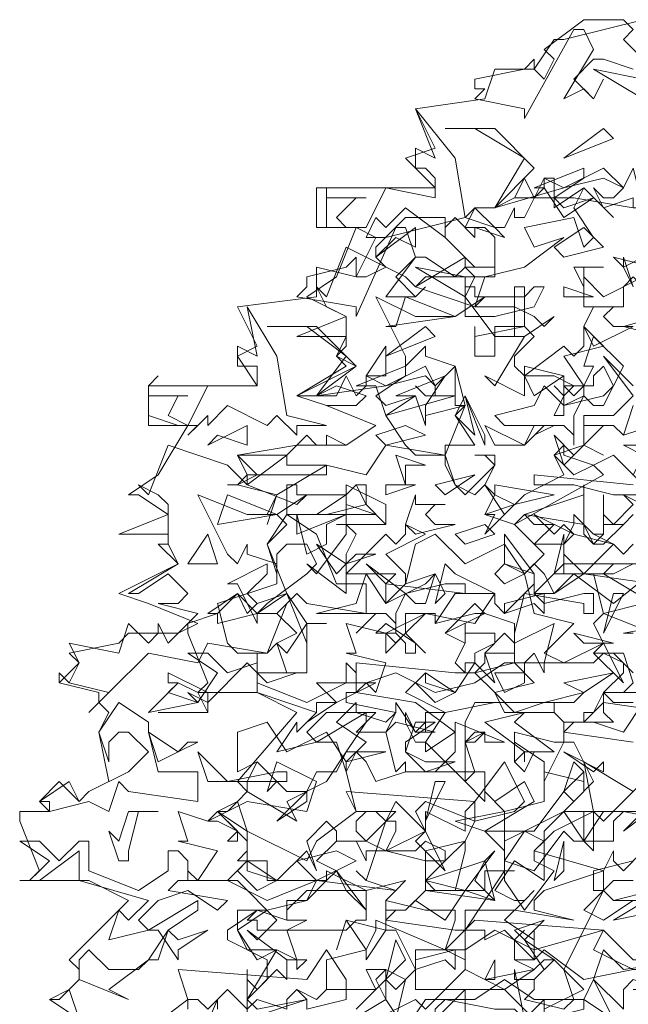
# Model space of a CAD drawing. Header units: millimetres. Extents: x 4234 to 4704, y 1542 to 2004.
# Tile 92 of 256: x 4275 to 4281, y 1816 to 1826. Entities that reach past the tile are written whole.
import ezdxf

# ---------------------------------------------------------------- set-up
doc = ezdxf.new("R2010")
doc.units = ezdxf.units.MM
doc.layers.add('BOD', color=40, linetype='Continuous')

# ---------------------------------------------------------------- blocks, each defined once
blk = doc.blocks.new('A$Cf9015526')
at = {"color": 116, "lineweight": 0, "true_color": 0x136734}
for points in [[(1.3768, 3.4421), (1.3102, 3.4643), (1.288, 3.4643), (1.2436, 3.4199), (1.288, 3.3755), (1.3102, 3.4199), (1.288, 3.3755), (1.2658, 3.3977), (1.2214, 3.3755), (1.288, 3.4865), (1.2658, 3.5309), (1.2436, 3.5309), (1.1326, 3.3311), (1.1326, 3.3533), (1.0215, 3.3755), (1.0437, 3.3977), (1.0215, 3.3977), (1.0215, 3.4199), (1.1326, 3.4421), (1.1548, 3.4643), (1.1548, 3.4421), (1.177, 3.4199), (1.1992, 3.4643), (1.177, 3.4865), (1.2658, 3.5532), (1.3546, 3.5532), (1.3768, 3.5309), (1.3546, 3.5087), (1.4213, 3.4421)], [(0.5108, 1.3102), (0.5108, 1.3991), (0.533, 1.3768), (0.5552, 1.3991), (0.5552, 1.4435), (0.4664, 1.4879), (0.4664, 1.5101), (0.533, 1.5545), (0.5552, 1.5545), (0.644, 1.5767), (0.6662, 1.6211), (0.5552, 1.6211), (0.5552, 1.6655), (0.4886, 1.6655), (0.5108, 1.6877), (0.5108, 1.71), (0.4441, 1.7766), (0.4886, 1.7988), (0.5108, 1.821), (0.4886, 1.8432), (0.6218, 1.9986), (0.533, 2.0431), (0.3997, 2.0431), (0.4219, 2.0653), (0.3775, 2.1763), (0.3775, 2.1985), (0.4441, 2.2207), (0.4219, 2.2207), (0.4886, 2.2651), (0.5108, 2.2207), (0.533, 2.2429), (0.5996, 2.2651), (0.5552, 2.3762), (0.5996, 2.4206), (0.5774, 2.4428), (0.5552, 2.4428), (0.5774, 2.4872), (0.4886, 2.5094), (0.4664, 2.5094), (0.4886, 2.5094), (0.5108, 2.5316), (0.4886, 2.576), (0.6218, 2.5982), (0.7328, 2.5982), (0.7995, 2.6427), (0.6884, 2.6871), (0.6218, 2.7093), (0.7328, 2.7759), (0.7106, 2.7981), (0.7328, 2.8203), (0.7328, 2.8425), (0.6218, 2.8425), (0.7328, 2.8869), (0.644, 2.9314), (0.7106, 2.9758), (0.755, 3.0868), (0.6662, 3.0868), (0.6662, 3.1756), (0.9327, 3.1756), (0.8661, 3.2423), (0.9327, 3.2645), (0.8883, 3.3533), (1.0437, 3.3755), (1.0659, 3.4421), (1.1548, 3.4421), (1.1992, 3.5087), (1.2214, 3.5087), (1.3991, 3.5532)], [(0.9993, 1.288), (0.9993, 1.3546), (0.9993, 1.3768), (0.8883, 1.2658)], [(0.8439, 1.3102), (0.8661, 1.3991), (0.8217, 1.4213), (0.7773, 1.4213), (0.7995, 1.3768), (0.6884, 1.3768), (0.6662, 1.3546), (0.6218, 1.3768), (0.6662, 1.3546), (0.6884, 1.3768), (0.6884, 1.4435), (0.7773, 1.4657), (0.7995, 1.5101), (0.7995, 1.5323), (0.9549, 1.4657), (0.9771, 1.5323), (0.9771, 1.5545), (0.9549, 1.5545), (0.9327, 1.5545), (0.9105, 1.5545), (0.8217, 1.5767), (0.8439, 1.5989), (0.7773, 1.6211), (0.755, 1.6433), (0.7773, 1.6211), (0.8217, 1.7544), (0.8439, 1.7544), (0.8439, 1.7322), (0.8217, 1.6877), (0.9105, 1.6655), (0.9105, 1.6877), (0.9993, 1.71), (0.9549, 1.6655), (0.9327, 1.6655), (0.9105, 1.6655), (0.9105, 1.5989), (1.0437, 1.5989), (1.0437, 1.6433), (1.0659, 1.6433), (1.1104, 1.6433), (1.0882, 1.6433), (1.0882, 1.6211), (1.1326, 1.5545), (1.1992, 1.6433), (1.1548, 1.6655), (1.1548, 1.6877), (1.177, 1.71), (1.1326, 1.7322), (1.0882, 1.6655), (1.0882, 1.6877), (1.0437, 1.7322), (1.1548, 1.7322), (1.2214, 1.821), (1.2436, 1.7988), (1.288, 1.8432), (1.2436, 1.932), (1.2214, 1.932), (1.177, 1.8432), (1.177, 1.8876), (1.1104, 1.932), (1.1104, 1.8876), (1.1104, 1.9542), (1.1992, 1.932), (1.2214, 1.932), (1.2214, 1.9764), (1.1992, 1.9986), (1.2214, 1.9764), (1.2658, 1.9764), (1.2436, 1.9764), (1.2214, 1.9542), (1.3768, 1.932)], [(1.3991, 1.8432), (1.3102, 1.7544), (1.288, 1.7766), (1.1992, 1.7322), (1.1548, 1.6877), (1.3102, 1.6433), (1.3324, 1.6877), (1.3324, 1.6655), (1.3546, 1.6433), (1.3991, 1.6877)], [(1.3768, 1.6211), (1.3324, 1.6211), (1.3102, 1.5989), (1.3324, 1.5767), (1.3768, 1.5767), (1.3102, 1.5323), (1.2658, 1.5545), (1.3102, 1.5989), (1.3102, 1.6433), (1.177, 1.5989), (1.1548, 1.5767), (1.1548, 1.5545), (1.2436, 1.5323), (1.1104, 1.5545), (0.9993, 1.5545), (0.9993, 1.4435), (0.9549, 1.4657), (0.8883, 1.4657), (0.8883, 1.3768), (1.0882, 1.3768), (1.1548, 1.3102)], [(1.177, 1.3324), (1.177, 1.3546), (1.177, 1.3324), (1.2658, 1.3768), (1.1992, 1.4435), (1.177, 1.4435), (1.1548, 1.4213), (1.1104, 1.4435), (1.1104, 1.4879), (1.1326, 1.5101), (1.1104, 1.4879), (1.1104, 1.4435), (1.1326, 1.4435), (1.1548, 1.4435), (1.177, 1.4657), (1.2658, 1.3991), (1.3768, 1.4213)], [(1.3768, 2.9536), (1.3546, 2.998), (1.3546, 3.0202), (1.3768, 2.9536)], [(0.1332, 1.3102), (0.0666, 1.3546), (0.111, 1.3768), (0.1332, 1.3991), (0.1332, 1.4213), (0.111, 1.4435), (0.2443, 1.5767), (0.1554, 1.6211), (0, 1.6211), (0.0222, 1.6211), (0.0444, 1.6433), (0, 1.7544), (0, 1.7766), (0.0666, 1.7766), (0.0444, 1.7988), (0.0888, 1.8432), (0.1332, 1.7988), (0.1554, 1.821), (0.1999, 1.8432), (0.1777, 1.9542), (0.1999, 1.9986), (0.1777, 2.0209), (0.1777, 2.0431), (0.0888, 2.0653), (0.0888, 2.0875), (0.0888, 2.0653), (0.1332, 2.1097), (0.111, 2.1319), (0.2221, 2.1541), (0.2443, 2.1763), (0.3553, 2.1763), (0.3997, 2.1985), (0.2887, 2.2429), (0.2221, 2.2651), (0.3553, 2.3318), (0.3109, 2.3762), (0.3331, 2.3762), (0.3331, 2.3984), (0.2221, 2.3984), (0.3331, 2.4428), (0.2665, 2.4872), (0.2443, 2.4872), (0.3109, 2.5316), (0.3775, 2.6427), (0.2887, 2.6427), (0.2887, 2.7315), (0.533, 2.7315), (0.4886, 2.7981), (0.533, 2.8203), (0.4886, 2.9091), (0.6662, 2.9314), (0.6662, 2.998), (0.755, 2.9758), (0.7995, 3.0646), (0.8217, 3.0646), (0.9993, 3.109), (1.0215, 3.1312), (1.0659, 3.1312), (1.1104, 3.1534), (1.2436, 3.1534), (1.3768, 3.1312)], [(1.4435, 2.4872), (1.3324, 2.4872), (1.2436, 2.5094), (1.177, 2.5094), (1.1548, 2.5094), (1.1548, 2.5316), (1.3768, 2.5094)], [(1.4213, 2.6427), (1.3546, 2.6205), (1.3324, 2.6427), (1.3102, 2.6427), (1.2658, 2.5982), (1.3102, 2.576), (1.2658, 2.5982), (1.2658, 2.6427), (1.3324, 2.6427), (1.3546, 2.6205), (1.3768, 2.6871)], [(0.3775, 1.1992), (0.4441, 1.3546), (0.4441, 1.3324)], [(0.755, 1.3324), (0.8217, 1.3991), (0.8439, 1.3768), (0.8883, 1.4213), (0.8439, 1.5101), (0.8217, 1.5101), (0.7773, 1.4435), (0.7773, 1.4657), (0.7328, 1.5323), (0.7106, 1.4657), (0.7328, 1.5323), (0.8217, 1.5101), (0.8217, 1.5545), (0.8217, 1.5767), (0.8217, 1.5545), (0.8661, 1.5545), (0.8439, 1.5545), (0.8217, 1.5323), (0.9771, 1.5101), (0.9993, 1.5101), (1.0882, 1.6433), (1.0882, 1.7766), (1.177, 1.7988), (1.177, 1.8654), (1.2658, 1.8432), (1.2658, 1.8654), (1.2658, 1.821), (1.2214, 1.7766), (1.288, 1.7766), (1.288, 1.6877), (1.2658, 1.71), (1.2658, 1.7766), (1.2436, 1.7766), (1.2214, 1.7766), (1.177, 1.7322), (1.177, 1.71), (1.177, 1.6877), (1.177, 1.6433), (1.177, 1.6211), (1.1104, 1.6655), (1.0659, 1.5989), (1.1104, 1.5767), (1.1326, 1.5767), (1.1548, 1.5989), (1.1326, 1.5767), (1.0882, 1.5323), (1.1548, 1.4879), (1.1548, 1.5101), (1.1548, 1.4435), (1.0882, 1.5101), (1.0437, 1.4879), (1.0437, 1.5101), (1.0215, 1.5101), (0.9993, 1.5101), (0.9993, 1.4213), (1.0437, 1.3991), (1.0659, 1.4435), (1.0659, 1.4213), (1.0659, 1.3991), (1.0437, 1.3991), (0.9993, 1.4213), (0.9105, 1.3324), (0.8883, 1.3546), (0.7995, 1.3102)], [(1.1326, 1.3102), (1.1104, 1.4213), (1.1104, 1.3991), (1.1548, 1.3991), (1.1548, 1.3768), (1.1326, 1.3546), (1.2214, 1.3324), (1.2436, 1.3546), (1.2214, 1.4213), (1.3102, 1.5989), (1.288, 1.5989), (1.288, 1.6433), (1.3768, 1.6655)], [(1.3991, 1.7766), (1.3546, 1.7322), (1.4435, 1.7988)], [(1.4435, 2.0431), (1.3324, 2.0431), (1.3102, 2.0431), (1.3102, 1.9986), (1.3324, 1.9764), (1.2658, 1.9764), (1.2658, 1.9986), (1.288, 1.9986), (1.3102, 2.0431), (1.3546, 2.0431), (1.3768, 2.0653)], [(1.3768, 2.0875), (1.3324, 2.1319), (1.288, 2.1319), (1.3546, 2.1319), (1.3768, 2.0653)], [(1.5989, 2.2207), (1.3546, 2.1763), (1.3768, 2.1763)], [(1.3991, 2.2429), (1.3102, 2.2207), (1.288, 2.3095), (1.1992, 2.3095), (1.2214, 2.3984), (1.2214, 2.3762), (1.2436, 2.3984), (1.2214, 2.3762), (1.2214, 2.354), (1.2658, 2.3095), (1.3324, 2.3762), (1.3546, 2.354), (1.3768, 2.3762)], [(1.3991, 2.3318), (1.3324, 2.3318), (1.3102, 2.3095), (1.4213, 2.2429)], [(1.3768, 2.4428), (1.3546, 2.4206), (1.3102, 2.4206), (1.3102, 2.4872), (1.3102, 2.4428), (1.3324, 2.4206), (1.3768, 2.465), (1.3546, 2.4872), (1.4435, 2.4428)], [(1.3991, 2.5094), (1.3324, 2.576), (1.288, 2.5538), (1.3102, 2.5316), (1.1104, 2.4206), (1.0437, 2.4428), (1.0659, 2.4872), (1.0437, 2.5094), (1.0215, 2.4872), (0.9771, 2.5094), (0.9549, 2.5538), (0.9549, 2.576), (0.9771, 2.5094), (0.9993, 2.4872), (1.0659, 2.5538), (1.0437, 2.576), (1.0215, 2.576), (1.0659, 2.576), (1.0659, 2.5538), (1.0437, 2.5094), (1.0882, 2.4428), (1.1326, 2.4872), (1.2214, 2.5316), (1.1992, 2.576), (1.2658, 2.5982), (1.2658, 2.6649), (1.3102, 2.6649), (1.3324, 2.6649), (1.3768, 2.7093), (1.3102, 2.7981), (1.3768, 2.7315)], [(1.4213, 2.2873), (1.2658, 2.3095), (1.1992, 2.2651), (1.177, 2.3095), (1.1548, 2.3318), (1.1326, 2.3095), (1.1548, 2.2207), (1.2436, 2.1985), (1.177, 2.1319), (1.2214, 2.1097), (1.3102, 2.1541), (1.288, 2.1985), (1.3102, 2.2207), (1.4213, 2.1763)], [(1.3768, 2.0209), (1.3324, 2.0209), (1.3102, 2.0431), (1.3546, 2.0875), (1.3546, 2.1097), (1.3102, 2.1319), (1.288, 2.1097), (1.177, 2.1097), (1.177, 2.0875), (1.1548, 2.1319), (1.1326, 2.1097), (1.1104, 2.1097), (1.1104, 2.1541), (1.0882, 2.1763), (1.0437, 2.1319), (1.0659, 2.0653), (1.0215, 2.1097), (0.9771, 2.0431), (0.9105, 2.0875), (0.8661, 2.0431), (0.9549, 1.9986), (1.0659, 2.0209), (1.2436, 2.0209), (1.2658, 2.0431), (1.177, 2.0209), (1.0215, 2.0209), (0.9993, 1.9764), (0.9993, 1.9542), (0.9993, 1.932), (1.0215, 1.932), (1.0437, 1.9542), (0.9993, 1.932), (0.9993, 1.8654), (0.9993, 1.8432), (0.9105, 1.932), (0.9105, 1.9098), (0.9771, 1.9542), (0.8883, 2.0209), (0.755, 2.0431), (0.7773, 2.0653), (0.7995, 2.0431), (0.8217, 2.1097), (0.7328, 2.1319), (0.755, 2.1319), (0.7328, 2.1985), (0.8217, 2.1763), (0.9105, 2.2207), (1.0215, 2.1985), (1.0659, 2.2651), (0.9771, 2.3095), (0.9549, 2.3318), (0.9327, 2.2429), (0.9549, 2.2651), (0.9327, 2.3095), (0.8661, 2.2873), (0.8883, 2.3762), (0.9327, 2.3984), (0.9993, 2.3318), (1.0882, 2.3762), (1.1326, 2.3095), (1.177, 2.354), (1.1104, 2.4206), (1.1326, 2.4428), (1.1548, 2.4206), (1.1992, 2.4206), (1.1548, 2.3762), (1.2214, 2.3762), (1.2436, 2.4206), (1.2436, 2.4428), (1.288, 2.3984), (1.3102, 2.3984), (1.288, 2.3984), (1.3324, 2.3762), (1.2436, 2.3984), (1.2214, 2.3762), (1.2214, 2.3095), (1.2436, 2.3095), (1.2658, 2.3095), (1.3324, 2.3095), (1.3768, 2.3318)], [(0.7106, 2.4206), (0.8217, 2.4206), (0.7106, 2.4206)], [(0.3109, 1.9986), (0.4219, 1.9986), (0.3109, 1.9986)], [(0.1332, 1.3102), (0.0666, 1.3546), (0.0888, 1.3546), (0.111, 1.3768), (0.1332, 1.3102)], [(0.2887, 1.288), (0.3775, 1.3546), (0.3553, 1.4213), (0.644, 1.3991), (0.6884, 1.4657), (0.7328, 1.3991), (0.7328, 1.3546), (0.644, 1.3324), (0.644, 1.3546), (0.6218, 1.3768), (0.5996, 1.3546), (0.5996, 1.3324), (0.533, 1.3546), (0.5108, 1.3324), (0.4664, 1.3768), (0.4219, 1.3324), (0.3997, 1.3546), (0.3775, 1.3546), (0.3775, 1.3324)]]:
    blk.add_lwpolyline(points, dxfattribs=at)
for points in [[(1.3991, 3.3755), (1.288, 3.4421), (1.3991, 3.4199)], [(0.9993, 3.109), (1.0659, 3.0868), (1.0882, 3.0646), (1.0215, 3.0868), (1.0215, 3.0646), (0.9771, 3.109), (0.9549, 3.0868), (0.9549, 3.0646), (0.8661, 3.1312), (0.8217, 3.0868), (0.7995, 3.109), (0.7773, 3.0646), (0.7995, 3.0646), (0.755, 3.0868), (0.6884, 3.0868), (0.6884, 3.1756), (0.6884, 3.1534), (0.7773, 3.1534), (0.755, 3.1534), (0.7106, 3.109), (0.7328, 3.0868), (0.7773, 3.0868), (0.8217, 3.1756), (0.9327, 3.1534), (0.9327, 3.1978), (0.9105, 3.22), (0.8883, 3.22), (0.8883, 3.2645), (0.9327, 3.2423), (0.8883, 3.3533), (0.9771, 3.2423)], [(1.1548, 3.22), (1.0659, 3.1312), (1.1326, 3.2423), (1.0215, 3.3089), (0.9549, 3.3089), (1.0659, 3.3089)], [(1.2214, 3.2423), (1.3102, 3.3089), (1.3324, 3.2867)], [(1.3768, 3.1312), (1.3768, 3.1534), (1.3102, 3.1312), (1.288, 3.1756), (1.3102, 3.1534), (1.3324, 3.1534), (1.3546, 3.1756), (1.3102, 3.1978), (1.2214, 3.1756), (1.0659, 3.1312), (1.1104, 3.1534), (1.1326, 3.1978), (1.1548, 3.1534), (1.177, 3.1756), (1.177, 3.1978), (1.2214, 3.1756), (1.3102, 3.22), (1.3546, 3.1756), (1.3768, 3.22), (1.3991, 3.1312)], [(1.1992, 3.1534), (1.2214, 3.1312), (1.288, 3.1534), (1.2214, 3.109), (1.177, 3.1756), (1.1548, 3.1756), (1.2658, 3.22), (1.2658, 3.1978)], [(1.1992, 3.1534), (1.1992, 3.1312), (1.2658, 3.1756), (1.3324, 3.109), (1.2658, 3.1756), (1.2436, 3.1312), (1.288, 3.0646), (1.2658, 3.0424), (1.2436, 3.109), (1.1326, 3.0868), (1.1548, 3.0424), (1.2214, 3.0646), (1.1326, 2.998), (1.0437, 2.9758), (1.0215, 2.9091), (1.1104, 2.9091), (1.1548, 2.8869), (1.177, 2.8647), (1.1992, 2.8869), (1.1326, 2.8425), (1.0659, 2.8425), (0.9993, 2.9314), (1.0215, 2.9758), (0.9993, 2.998), (0.9771, 2.9758), (0.9105, 3.0202), (0.8883, 3.0202), (0.8439, 2.9758), (0.8883, 2.9314), (0.9105, 2.9536), (0.8883, 2.9314), (0.8661, 2.9314), (0.8217, 2.9314), (0.8883, 3.0202), (0.8661, 3.0868), (0.8439, 3.0868), (0.755, 2.8869), (0.755, 2.9091), (0.6218, 2.9314), (0.644, 2.9536), (0.644, 2.9758), (0.7328, 2.998), (0.755, 3.0202), (0.755, 2.9758), (0.7773, 2.9758), (0.8217, 2.998), (0.7995, 3.0202), (0.7995, 3.0424), (0.8661, 3.109), (0.9549, 3.109), (0.9549, 3.0646), (1.0215, 2.998), (1.0437, 2.998), (1.0659, 2.998), (1.0659, 3.0646), (1.0437, 3.0868), (0.9993, 3.0868), (1.0215, 3.1312), (1.0659, 3.0868), (1.0882, 3.0868), (1.1104, 3.1312), (1.1104, 3.109), (1.1326, 3.109), (1.177, 3.1978), (1.1992, 3.1978)], [(0.8439, 3.0646), (0.7995, 3.0202), (0.8883, 3.0868), (0.8883, 3.0424)], [(1.2214, 3.0202), (1.1992, 3.0424), (1.2658, 3.0868), (1.3102, 3.0424)], [(0.8883, 2.9536), (0.9993, 3.0202), (0.9993, 2.998), (1.0659, 2.998), (1.0659, 2.9758), (0.9105, 2.9758), (0.8883, 2.9536), (1.0215, 2.9091), (1.0437, 2.9314), (0.9771, 2.8869), (0.8883, 2.8869), (0.7995, 2.9314), (0.8661, 2.7981), (0.8661, 2.7759), (0.9105, 2.8203), (0.9105, 2.7981), (0.9771, 2.7759), (0.9771, 2.7093), (0.8217, 2.6649), (0.8661, 2.5982), (0.8883, 2.576), (0.9549, 2.576), (0.9993, 2.6871), (0.9771, 2.6649), (1.0215, 2.5982), (0.9549, 2.5982), (0.9549, 2.576), (0.8217, 2.5982), (0.7773, 2.5316), (0.6884, 2.5538), (0.5774, 2.4872), (0.5552, 2.4206), (0.5774, 2.4872), (0.4886, 2.5094), (0.4664, 2.5094), (0.4886, 2.5094), (0.533, 2.5316), (0.4886, 2.576), (0.5996, 2.576), (0.644, 2.6205), (0.6662, 2.5982), (0.6884, 2.5982), (0.6884, 2.6205), (0.7328, 2.5982), (0.7995, 2.6427), (0.6884, 2.6871), (0.755, 2.6871), (0.7773, 2.7093), (0.7106, 2.7315), (0.6662, 2.7093), (0.6218, 2.7093), (0.755, 2.7759), (0.7106, 2.7981), (0.7328, 2.8425), (0.7328, 2.8869), (0.6884, 2.9091), (0.6662, 2.9536), (0.6884, 2.9314), (0.7328, 3.0424), (0.8661, 2.9758)], [(1.3991, 3.0202), (1.3546, 2.998), (1.3324, 3.0202), (1.4213, 2.998)], [(0.9993, 2.9314), (0.8883, 2.998), (0.9993, 2.9758)], [(1.2658, 2.998), (1.2658, 2.9536), (1.2436, 2.998), (1.3102, 2.998)], [(1.3991, 2.9758), (1.4213, 2.9314), (1.4213, 2.9091), (1.3991, 2.8869), (1.4213, 2.9314), (1.3768, 2.9758), (1.3546, 2.9536), (1.3546, 2.9091), (1.2658, 2.9091), (1.2658, 2.9758), (1.3102, 2.9314)], [(1.5767, 2.9314), (1.5767, 2.9091), (1.5545, 2.8869), (1.6433, 2.8647), (1.71, 2.8647), (1.7322, 2.8869), (1.8432, 2.9091), (1.8432, 2.8869), (1.7766, 2.8647), (1.7766, 2.7759), (1.7544, 2.7981), (1.71, 2.7981), (1.7322, 2.8203), (1.7322, 2.8425), (1.5101, 2.8869), (1.4435, 2.8425), (1.3546, 2.8647), (1.5101, 2.9091), (1.5323, 2.8869), (1.5545, 2.8869), (1.5767, 2.9091), (1.5545, 2.9758), (1.6211, 2.9536)], [(1.1326, 2.9314), (1.1548, 2.9536), (1.177, 2.9536), (1.1548, 2.9091), (1.0659, 2.8869), (0.9993, 2.8869), (0.9993, 2.9536), (1.0215, 2.9536), (1.0215, 2.9314)], [(1.1548, 2.8425), (1.1104, 2.7981), (1.1104, 2.7759), (1.1326, 2.7537), (1.2214, 2.8203), (1.2436, 2.7981), (1.2658, 2.8203), (1.2658, 2.8647), (1.3102, 2.8203), (1.2214, 2.7981), (1.2658, 2.7315), (1.2658, 2.7093), (1.2214, 2.6871), (1.2214, 2.7093), (1.2436, 2.7315), (1.1992, 2.7537), (1.1326, 2.7537), (1.1326, 2.7093), (1.0437, 2.7537), (1.0659, 2.7315), (1.1326, 2.8425), (1.1104, 2.8425), (1.1104, 2.9536), (1.1326, 2.9536), (1.1326, 2.8647)], [(1.2214, 2.9314), (1.2214, 2.9536), (1.288, 2.9314)], [(0.8217, 2.8647), (0.8439, 2.8647), (0.8661, 2.9314), (0.9771, 2.8869)], [(0.5996, 2.6649), (0.6884, 2.6427), (0.6218, 2.6427), (0.6218, 2.6205), (0.5774, 2.6649), (0.5552, 2.6427), (0.4664, 2.6871), (0.4219, 2.6427), (0.4219, 2.6649), (0.3775, 2.6205), (0.3997, 2.6427), (0.3553, 2.6427), (0.2887, 2.6649), (0.2887, 2.7315), (0.3109, 2.7537), (0.2887, 2.7315), (0.2887, 2.7093), (0.3775, 2.7093), (0.3553, 2.7093), (0.3331, 2.6649), (0.3775, 2.6427), (0.4219, 2.7315), (0.533, 2.7315), (0.533, 2.7537), (0.533, 2.7759), (0.4886, 2.7759), (0.4886, 2.8203), (0.533, 2.7981), (0.5108, 2.9091), (0.5774, 2.7981)], [(1.3546, 2.9091), (1.3324, 2.9091), (1.3102, 2.8869), (1.3324, 2.8647), (1.3768, 2.8647), (1.288, 2.8203), (1.2658, 2.8647), (1.288, 2.9091)], [(0.755, 2.7759), (0.6662, 2.7093), (0.7328, 2.7981), (0.644, 2.8647), (0.5552, 2.8647), (0.6662, 2.8647)], [(0.8217, 2.7981), (0.9105, 2.8647), (0.9327, 2.8425)], [(1.1326, 2.8647), (1.0659, 2.8647), (1.0659, 2.7981), (1.0215, 2.7981), (1.0215, 2.8647), (1.0215, 2.8425)], [(1.3324, 2.7315), (1.3102, 2.7759), (1.288, 2.7537), (1.288, 2.7315), (1.2658, 2.7315), (1.2436, 2.7093), (1.2214, 2.7315), (1.2658, 2.7315), (1.288, 2.7759), (1.2658, 2.7759), (1.288, 2.8425), (1.3546, 2.7759)], [(0.7773, 2.7537), (0.8217, 2.8203), (0.8217, 2.7537)], [(0.9771, 2.6871), (0.9771, 2.7093), (0.9105, 2.7093), (0.8883, 2.7315), (0.9105, 2.7093), (0.9327, 2.7093), (0.9327, 2.7315), (0.9105, 2.7537), (0.8217, 2.7315), (0.6662, 2.7093), (0.7106, 2.7093), (0.7328, 2.7537), (0.755, 2.7093), (0.7773, 2.7315), (0.7773, 2.7537), (0.8217, 2.7315), (0.9105, 2.7759), (0.9327, 2.7315), (0.9771, 2.7759), (0.9993, 2.6871)], [(0.7995, 2.7093), (0.8217, 2.6871), (0.8883, 2.7093), (0.8217, 2.6649), (0.7995, 2.7315), (0.755, 2.7315), (0.8661, 2.7759), (0.8661, 2.7537)], [(1.1548, 2.7093), (1.1326, 2.7537), (1.1326, 2.7759), (1.2214, 2.7537)], [(0.9105, 2.6871), (0.9105, 2.6649), (0.9993, 2.6871), (0.9105, 2.6649), (0.9105, 2.6427), (0.8883, 2.7093), (0.8439, 2.7093), (0.9549, 2.7537)], [(1.1992, 2.6649), (1.2214, 2.7093), (1.1992, 2.7315), (1.2214, 2.7093), (1.2214, 2.7537), (1.2214, 2.6649)], [(1.3102, 2.7093), (1.3324, 2.7315), (1.3102, 2.6871), (1.288, 2.6871), (1.2658, 2.7093), (1.2436, 2.6649), (1.2436, 2.5982), (1.2436, 2.6205), (1.2214, 2.6427), (1.1992, 2.6427), (1.1548, 2.6205), (1.1992, 2.6427), (1.0882, 2.6427), (1.0659, 2.6649), (1.1548, 2.6871), (1.177, 2.7315), (1.2214, 2.6871)], [(0.9771, 2.6649), (0.9993, 2.7093), (1.0215, 2.6205)], [(1.0437, 2.5982), (0.9993, 2.7093), (1.0437, 2.6205)], [(0.4441, 2.6205), (0.4219, 2.5982), (0.5108, 2.6427), (0.5108, 2.5982)], [(0.8217, 2.5982), (0.7995, 2.6205), (0.8661, 2.6427), (0.9105, 2.6205)], [(1.1548, 2.6427), (1.177, 2.6427), (1.1326, 2.5982), (1.0659, 2.5982), (1.0437, 2.6427), (1.1326, 2.5982)], [(1.2658, 2.5982), (1.2214, 2.5538), (1.1992, 2.6205), (1.2436, 2.576)], [(1.4435, 2.5982), (1.4657, 2.5982), (1.4213, 2.576), (1.4213, 2.5538), (1.3991, 2.5316), (1.3991, 2.5094), (1.3768, 2.5316), (1.3991, 2.576), (1.3546, 2.5982), (1.3991, 2.5982), (1.4213, 2.576), (1.3991, 2.576), (1.3991, 2.6205), (1.4213, 2.6205)], [(0.5108, 2.5094), (0.5996, 2.576), (0.5996, 2.5538), (0.6884, 2.5538), (0.6884, 2.5316), (0.5108, 2.5316), (0.5108, 2.5094), (0.6218, 2.465), (0.644, 2.4872), (0.5774, 2.4428), (0.5108, 2.4428), (0.3997, 2.4872), (0.4664, 2.354), (0.4886, 2.3318), (0.5108, 2.3762), (0.5108, 2.354), (0.5774, 2.3318), (0.5774, 2.2873), (0.4441, 2.2429), (0.4664, 2.1541), (0.4886, 2.1319), (0.5552, 2.1319), (0.5996, 2.2429), (0.5774, 2.2207), (0.6218, 2.1763), (0.5774, 2.1541), (0.5552, 2.1319), (0.4219, 2.1541), (0.3997, 2.1097), (0.2887, 2.1319), (0.1999, 2.0431), (0.1554, 1.9986), (0.1999, 2.0431), (0.111, 2.0653), (0.0888, 2.0875), (0.111, 2.0653), (0.1332, 2.1097), (0.111, 2.1541), (0.2221, 2.1319), (0.2443, 2.1985), (0.2887, 2.1541), (0.3109, 2.1763), (0.3109, 2.1985), (0.3331, 2.1541), (0.3997, 2.2207), (0.3109, 2.2429), (0.3553, 2.2429), (0.3775, 2.2651), (0.3331, 2.3095), (0.2665, 2.2651), (0.2443, 2.2651), (0.3553, 2.3318), (0.3331, 2.3762), (0.3331, 2.3984), (0.3331, 2.465), (0.3109, 2.4872), (0.2665, 2.5094), (0.2887, 2.4872), (0.3331, 2.5982), (0.4664, 2.5538)], [(1.288, 2.5538), (1.2436, 2.5316), (1.1992, 2.576), (1.2214, 2.5982), (1.2214, 2.576)], [(0.8661, 2.5538), (0.8661, 2.5094), (0.8439, 2.576), (0.9105, 2.5538)], [(0.9549, 2.4872), (0.9327, 2.5094), (1.0215, 2.5316)], [(0.7328, 2.4872), (0.755, 2.5094), (0.7773, 2.5094), (0.7773, 2.465), (0.6884, 2.4428), (0.5996, 2.4428), (0.5996, 2.5094), (0.6218, 2.5094), (0.6218, 2.4872)], [(0.755, 2.3984), (0.7328, 2.354), (0.7328, 2.3318), (0.7328, 2.3095), (0.8217, 2.3984), (0.8439, 2.3762), (0.8661, 2.3984), (0.8661, 2.4206), (0.9105, 2.3984), (0.8217, 2.354), (0.8661, 2.3095), (0.8661, 2.2873), (0.8217, 2.2429), (0.8217, 2.2873), (0.8439, 2.3095), (0.7995, 2.3095), (0.7328, 2.3095), (0.7328, 2.2651), (0.644, 2.3318), (0.6662, 2.3095), (0.7328, 2.3984), (0.7328, 2.5094), (0.7328, 2.4206)], [(0.8217, 2.4206), (0.7773, 2.465), (0.755, 2.5094), (0.7328, 2.4872), (0.7328, 2.5094), (0.8217, 2.465)], [(0.8217, 2.4872), (0.8217, 2.5094), (0.8883, 2.5094)], [(1.1104, 2.465), (1.0437, 2.3984), (1.0659, 2.4428), (1.0437, 2.4428), (1.1104, 2.465), (1.0659, 2.4872), (1.0659, 2.5094), (1.1992, 2.4872)], [(1.1326, 2.4428), (1.2658, 2.4872), (1.2658, 2.5094), (1.2658, 2.4206)], [(0.4441, 2.4206), (0.4664, 2.4872), (0.5774, 2.4428)], [(0.7995, 2.4428), (0.6662, 2.4428), (0.7328, 2.4872), (0.7328, 2.465)], [(0.9549, 2.465), (0.9327, 2.465), (0.9105, 2.4428), (0.9327, 2.4206), (0.9771, 2.4206), (0.8883, 2.3984), (0.8661, 2.4206), (0.8883, 2.4872), (0.8883, 2.465)], [(0.6662, 2.3984), (0.7106, 2.2873), (0.7773, 2.2873), (0.7773, 2.2207), (0.644, 2.2429), (0.6218, 2.2651), (0.5774, 2.2207), (0.533, 2.2207), (0.4441, 2.1985), (0.4441, 2.2207), (0.4886, 2.2651), (0.533, 2.2207), (0.5552, 2.2429), (0.644, 2.3095), (0.6662, 2.3318), (0.644, 2.3762), (0.5996, 2.3762), (0.5774, 2.354), (0.5774, 2.3095), (0.5552, 2.3762), (0.5996, 2.4428)], [(0.7328, 2.4428), (0.6884, 2.4206), (0.6884, 2.3762), (0.644, 2.354), (0.6218, 2.4428), (0.6218, 2.3984)], [(1.2214, 2.4206), (1.2436, 2.3984), (1.1548, 2.4428), (1.1992, 2.3984)], [(0.9993, 2.3762), (0.9771, 2.3984), (1.0437, 2.4206), (1.0659, 2.3984)], [(1.3102, 2.3984), (1.3102, 2.4206), (1.3324, 2.4206), (1.3546, 2.4206), (1.3102, 2.3762), (1.288, 2.3762), (1.2658, 2.3984), (1.2658, 2.4206), (1.288, 2.3762)], [(0.3775, 2.3318), (0.4219, 2.3984), (0.4441, 2.3318)], [(1.1548, 2.2651), (1.177, 2.2429), (1.2658, 2.2651), (1.288, 2.2651), (1.288, 2.2207), (1.2658, 2.2207), (1.2658, 2.2429), (1.1326, 2.2651), (1.1104, 2.1763), (1.1104, 2.1541), (1.1992, 2.1985), (1.177, 2.1097), (1.0882, 2.1097), (1.0215, 2.0653), (0.9327, 2.0431), (0.8439, 2.0875), (0.7773, 2.0653), (0.755, 2.0653), (0.755, 2.1097), (0.9771, 2.0875), (1.0215, 2.0875), (1.0437, 2.1097), (1.0437, 2.1319), (1.0659, 2.1319), (1.1104, 2.1319), (1.1104, 2.1985), (1.0437, 2.2207), (1.0215, 2.2207), (0.9327, 2.1985), (0.9327, 2.2207), (0.9105, 2.2207), (0.8661, 2.1763), (0.9105, 2.1319), (0.8661, 2.1763), (0.8661, 2.2207), (0.9327, 2.2207), (0.9327, 2.1985), (0.9771, 2.2651), (1.0659, 2.2651), (1.0659, 2.2429), (1.0882, 2.2207), (1.1326, 2.2651), (1.1548, 2.2873), (1.1548, 2.3095), (1.0882, 2.3318), (1.0882, 2.3984), (1.1548, 2.3095)], [(0.755, 2.354), (0.7995, 2.354), (0.7328, 2.3318), (0.7106, 2.3095), (0.6662, 2.3762), (0.7328, 2.3318)], [(0.5108, 2.2651), (0.533, 2.2429), (0.5996, 2.2651), (0.533, 2.2207), (0.533, 2.1985), (0.4886, 2.2873), (0.4664, 2.2873), (0.5552, 2.3318), (0.5552, 2.3095)], [(0.9549, 2.2873), (0.9993, 2.2873), (0.9993, 2.2651), (0.8217, 2.2873), (0.7773, 2.3318), (0.8661, 2.2651)], [(1.0882, 2.2873), (1.0659, 2.3095), (1.0882, 2.3318), (1.1326, 2.3095)], [(1.3324, 2.2429), (1.2436, 2.3095), (1.1992, 2.2651), (1.177, 2.2651), (1.177, 2.2207), (1.1548, 2.2429), (1.0882, 2.2207), (1.0882, 2.2429), (1.177, 2.2651), (1.1548, 2.2651), (1.2214, 2.3318), (1.4435, 2.3318)], [(0.9105, 2.2873), (0.9327, 2.3095), (0.9105, 2.2429), (0.8883, 2.2429), (0.8661, 2.2651), (0.8439, 2.2207), (0.8439, 2.1763), (0.8439, 2.1985), (0.8217, 2.2207), (0.7995, 2.2207), (0.755, 2.1763), (0.7995, 2.2207), (0.6884, 2.2207), (0.6662, 2.2207), (0.755, 2.2429), (0.7773, 2.3095), (0.8217, 2.2429)], [(0.644, 2.1541), (0.5996, 2.2651), (0.644, 2.1985)], [(1.3102, 2.1763), (1.3324, 2.2651), (1.3546, 2.2651)], [(0.9549, 2.1763), (1.0215, 2.2429), (1.0437, 2.2207)], [(0.644, 2.1985), (0.644, 2.1097), (0.644, 2.0875), (0.5996, 2.0875), (0.5774, 2.1541), (0.5996, 2.1319), (0.644, 2.1985), (0.6884, 2.1985)], [(0.8883, 2.1319), (0.8661, 2.1319), (0.8661, 2.1541), (0.8439, 2.1763), (0.7995, 2.1763), (0.8217, 2.1985), (0.8883, 2.1541)], [(1.0437, 2.1763), (1.0659, 2.1763), (1.0659, 2.1541), (1.0215, 2.1319), (1.0215, 2.1097), (0.9993, 2.1097), (0.9993, 2.0875), (0.9771, 2.1097), (0.9993, 2.1541), (0.9549, 2.1763), (0.9993, 2.1541), (0.9993, 2.1985), (0.9993, 2.1763)], [(0.8661, 2.1763), (0.8217, 2.1319), (0.8217, 2.1763), (0.8439, 2.1541)], [(1.2658, 2.1541), (1.2436, 2.1763), (1.3324, 2.1541)], [(1.288, 2.1319), (1.3102, 2.1541), (1.3546, 2.0653)], [(0.4664, 2.0875), (0.533, 2.1097), (0.533, 2.1319), (0.533, 2.0653), (0.644, 2.0209), (0.7328, 2.0653), (0.7328, 2.1097), (0.755, 2.0875), (0.755, 2.0431), (0.7328, 2.0431), (0.7328, 2.0209), (0.8439, 1.9986), (0.8217, 1.9764), (0.755, 1.9986), (0.6884, 1.9986), (0.644, 1.9542), (0.6662, 1.932), (0.5774, 1.9098), (0.6218, 1.9764), (0.6218, 1.9542), (0.6662, 1.9986), (0.533, 2.0431), (0.533, 2.0875), (0.5108, 2.1097), (0.4219, 2.0209), (0.3775, 2.0431), (0.3997, 2.0209), (0.4441, 2.0875), (0.3775, 2.1319), (0.4219, 2.1319)], [(1.0659, 2.0431), (1.0215, 2.0875), (1.1104, 2.1097), (1.1548, 2.0653)], [(1.1326, 2.0875), (1.1326, 2.0653), (1.0882, 2.0431), (1.0659, 2.0875), (1.1326, 2.0875), (1.1326, 2.1097)], [(0.4219, 1.9986), (0.3997, 2.0431), (0.3553, 2.0653), (0.3331, 2.0653), (0.3331, 2.0875), (0.4219, 2.0431)], [(0.5552, 2.0653), (0.533, 2.0875), (0.6218, 2.0875)], [(0.9771, 2.0431), (0.9327, 2.0209), (0.8883, 2.0653), (0.9105, 2.0875), (0.9105, 2.0653)], [(1.2658, 2.0431), (1.2214, 2.0653), (1.3324, 2.0875)], [(0.3997, 2.0209), (0.2887, 1.9986), (0.3553, 2.0653), (0.3331, 2.0431)], [(0.7106, 2.0209), (0.644, 1.9764), (0.6662, 1.9986), (0.6662, 2.0209), (0.7106, 2.0209), (0.6662, 2.0653), (0.7995, 2.0653)], [(1.177, 2.0209), (1.1992, 2.0209), (1.1992, 1.9986), (1.0882, 1.9986), (1.0659, 2.0431), (1.1104, 1.9986)], [(0.2887, 1.9542), (0.3109, 1.8654), (0.3997, 1.8654), (0.3997, 1.7988), (0.2443, 1.821), (0.2221, 1.8432), (0.1999, 1.7766), (0.1554, 1.7988), (0.0666, 1.7766), (0.0666, 1.7988), (0.0444, 1.7988), (0.111, 1.8432), (0.1332, 1.7988), (0.1554, 1.821), (0.2443, 1.8654), (0.2887, 1.9098), (0.2443, 1.9542), (0.2221, 1.9542), (0.1999, 1.932), (0.1999, 1.8876), (0.1777, 1.9542), (0.2221, 2.0209), (0.2887, 1.9764)], [(0.7995, 1.9986), (0.755, 1.9542), (0.8217, 1.9542), (0.8439, 1.9986), (0.8439, 2.0209), (0.8883, 1.9542), (0.9105, 1.9764), (0.8883, 1.9542), (0.9327, 1.9542), (0.8439, 1.9764), (0.8217, 1.9542), (0.8439, 1.8654), (0.8661, 1.8876), (0.8661, 1.8654), (0.9327, 1.8654), (0.9771, 1.9098), (0.9771, 1.9764), (1.0882, 1.932), (1.0437, 1.932), (1.0437, 1.9542), (1.0215, 1.9542), (0.9993, 1.932), (1.0215, 1.8654), (1.0437, 1.8654), (1.0437, 1.7988), (0.9993, 1.8432), (1.0215, 1.8654), (0.8661, 1.8654), (0.7995, 1.8432), (0.7773, 1.8876), (0.755, 1.9098), (0.7328, 1.8654), (0.755, 1.7766), (0.8439, 1.7766), (0.7773, 1.71), (0.8217, 1.6877), (0.9105, 1.7322), (0.8883, 1.7766), (0.9105, 1.7988), (1.0215, 1.7544), (0.9993, 1.71), (0.9993, 1.6877), (0.9771, 1.5989), (0.9327, 1.5989), (0.9105, 1.6211), (0.9549, 1.6655), (0.9549, 1.6877), (0.9105, 1.71), (0.8883, 1.6877), (0.7773, 1.6877), (0.7773, 1.6655), (0.755, 1.71), (0.7328, 1.71), (0.7106, 1.71), (0.7106, 1.7322), (0.6884, 1.7544), (0.644, 1.71), (0.6662, 1.6433), (0.644, 1.6877), (0.5774, 1.6211), (0.5108, 1.6655), (0.4664, 1.6211), (0.5552, 1.5767), (0.6662, 1.6211), (0.8439, 1.5989), (0.8661, 1.6211), (0.7773, 1.5989), (0.644, 1.5989), (0.5996, 1.5545), (0.5996, 1.5323), (0.6218, 1.5323), (0.644, 1.5323), (0.5996, 1.5101), (0.6218, 1.4435), (0.5996, 1.4435), (0.5108, 1.5101), (0.533, 1.4879), (0.5774, 1.5323), (0.4886, 1.6211), (0.3775, 1.6211), (0.3775, 1.6433), (0.3997, 1.6211), (0.4441, 1.6877), (0.3553, 1.71), (0.3775, 1.71), (0.3553, 1.7766), (0.4219, 1.7544), (0.5108, 1.7988), (0.644, 1.7766), (0.6662, 1.8432), (0.5774, 1.8876), (0.5552, 1.821), (0.5774, 1.8432), (0.533, 1.8876), (0.4886, 1.8654), (0.4886, 1.9542), (0.5552, 1.9764), (0.5996, 1.9098), (0.6884, 1.9542), (0.7328, 1.8876), (0.7773, 1.932), (0.7106, 1.9764), (0.755, 2.0209), (0.755, 1.9986)], [(1.3991, 2.0209), (1.3546, 1.9542), (1.288, 1.9764), (1.2658, 1.9764), (1.3102, 2.0209), (1.4657, 1.9986)], [(0.7328, 1.9098), (0.8217, 1.9098), (0.7328, 1.8876), (0.7328, 1.8654), (0.7106, 1.932), (0.6662, 1.932), (0.7773, 1.9986), (0.7773, 1.9764)], [(0.9105, 1.9542), (0.9105, 1.9986), (0.9327, 1.9986), (0.9549, 1.9986), (0.9105, 1.932), (0.8883, 1.932), (0.8661, 1.9764), (0.8661, 1.9986), (0.8883, 1.9542)], [(1.1992, 1.9098), (1.1326, 1.9098), (1.1326, 1.8876), (1.1326, 1.9098), (1.0437, 1.9764), (1.1326, 1.9986), (1.1104, 1.9764)], [(0.8661, 1.932), (0.8661, 1.9098), (0.9105, 1.8876), (0.9771, 1.8876), (0.9105, 1.8654), (0.8661, 1.9098), (0.8883, 1.9764), (0.9327, 1.9764)], [(0.3775, 1.932), (0.3997, 1.932), (0.3553, 1.9098), (0.3109, 1.8876), (0.2887, 1.9542), (0.3553, 1.9098)], [(0.5774, 1.8654), (0.5996, 1.8654), (0.5996, 1.8432), (0.4219, 1.8432), (0.3997, 1.9098), (0.4664, 1.8432)], [(0.5996, 1.7988), (0.6218, 1.7544), (0.5108, 1.821), (0.5108, 1.8432), (0.533, 1.8876), (0.5996, 1.821), (0.644, 1.821), (0.6662, 1.8654), (0.7106, 1.8654), (0.7328, 1.9098), (0.6884, 1.8432)], [(1.1326, 1.8654), (1.1104, 1.8876), (1.1326, 1.9098), (1.1548, 1.9098)], [(1.3102, 1.8876), (1.3102, 1.8654), (1.2214, 1.9098), (1.288, 1.8654)], [(1.1104, 1.7766), (1.0215, 1.7544), (1.0215, 1.7766), (1.0215, 1.7988), (0.9993, 1.7766), (0.9993, 1.7322), (0.9105, 1.7766), (0.9105, 1.7544), (0.9105, 1.7322), (0.8439, 1.7988), (0.8217, 1.7544), (0.7995, 1.7766), (0.7773, 1.7766), (0.755, 1.7544), (0.755, 1.7322), (0.7773, 1.71), (0.7106, 1.71), (0.6662, 1.6655), (0.7106, 1.6433), (0.7773, 1.5545), (0.7773, 1.5323), (0.755, 1.5323), (0.7328, 1.5101), (0.533, 1.5101), (0.533, 1.5323), (0.5108, 1.5323), (0.533, 1.5545), (0.5996, 1.5323), (0.5996, 1.5767), (0.644, 1.5767), (0.6884, 1.6211), (0.5552, 1.6211), (0.5552, 1.6655), (0.5108, 1.6655), (0.5108, 1.6877), (0.5108, 1.7322), (0.4441, 1.7766), (0.4664, 1.7766), (0.4886, 1.7988), (0.5108, 1.7322), (0.644, 1.6655), (0.6662, 1.71), (0.755, 1.7766), (0.7328, 1.821), (1.0215, 1.7988), (1.0882, 1.8876), (1.1326, 1.7988)], [(1.2214, 1.821), (1.2436, 1.8876), (1.2658, 1.8654)], [(1.4213, 1.8654), (1.4657, 1.821), (1.5101, 1.7766), (1.3768, 1.7766), (1.3546, 1.7766), (1.288, 1.7766), (1.2658, 1.8876), (1.3768, 1.821)], [(0.9105, 1.7544), (0.9327, 1.8432), (0.9549, 1.8432)], [(1.0437, 1.7322), (0.9771, 1.7544), (1.0882, 1.7766), (1.0437, 1.821), (1.0659, 1.7988), (1.1326, 1.8432), (1.1548, 1.7988)], [(0.5774, 1.7544), (0.644, 1.821), (0.644, 1.7988)], [(1.6877, 1.7766), (1.6877, 1.7544), (1.5989, 1.7322), (1.5989, 1.7544), (1.5767, 1.7766), (1.5323, 1.7322), (1.5101, 1.7544), (1.4657, 1.7544), (1.3546, 1.7766), (1.3324, 1.7544), (1.3324, 1.71), (1.2436, 1.71), (1.2214, 1.7322), (1.1548, 1.6433), (1.0882, 1.6655), (1.0882, 1.71), (1.2214, 1.7766), (1.2658, 1.71), (1.3102, 1.7766), (1.4213, 1.7766), (1.4879, 1.821), (1.5545, 1.7766)], [(0.2665, 1.7766), (0.2443, 1.6877), (0.2443, 1.6655), (0.2221, 1.6655), (0.1999, 1.7322), (0.2221, 1.71), (0.2443, 1.7766), (0.3109, 1.7766)], [(0.4886, 1.71), (0.4664, 1.71), (0.4886, 1.7322), (0.4441, 1.7544), (0.4219, 1.7544), (0.4441, 1.7766), (0.4886, 1.7322)], [(0.8883, 1.71), (0.9105, 1.7322), (0.9549, 1.6433)], [(0.0888, 1.6655), (0.1332, 1.71), (0.1554, 1.71), (0.1554, 1.6433), (0.2665, 1.5989), (0.3331, 1.6433), (0.3331, 1.6877), (0.3553, 1.6877), (0.3775, 1.6655), (0.3775, 1.6211), (0.3553, 1.6211), (0.3331, 1.5989), (0.4664, 1.5767), (0.4441, 1.5545), (0.3775, 1.5989), (0.3109, 1.5767), (0.2665, 1.5323), (0.2887, 1.5101), (0.1999, 1.4879), (0.2221, 1.5545), (0.2443, 1.5323), (0.2887, 1.5767), (0.1332, 1.6211), (0.1332, 1.6655), (0.1332, 1.6877), (0.0444, 1.6211), (0, 1.6211), (0.0222, 1.6211), (0.0666, 1.6655), (0, 1.71), (0.0444, 1.71)], [(1.2214, 1.6433), (1.1992, 1.6211), (1.2214, 1.71)], [(0.6662, 1.6211), (0.6218, 1.6655), (0.7106, 1.6877), (0.755, 1.6655)], [(0.9105, 1.6211), (1.0437, 1.6655), (1.0659, 1.6877), (0.9993, 1.5989)], [(0.5774, 1.6211), (0.533, 1.5989), (0.4886, 1.6433), (0.5108, 1.6655), (0.5108, 1.6433)], [(1.0215, 1.6211), (1.0437, 1.6655), (1.0659, 1.5767)], [(1.6433, 1.5989), (1.5101, 1.6433), (1.4435, 1.6211), (1.4213, 1.5989), (1.4213, 1.5767), (1.3324, 1.5767), (1.4213, 1.5989), (1.4213, 1.6211), (1.4657, 1.6655), (1.7766, 1.6655)], [(0.7773, 1.5545), (0.7328, 1.5989), (0.7106, 1.6433), (0.6884, 1.6211), (0.6884, 1.6433), (0.7773, 1.5989)], [(0.9993, 1.5989), (0.9549, 1.5323), (0.8883, 1.5767), (0.8661, 1.5545), (0.9105, 1.5989), (1.0659, 1.5767)], [(1.4435, 1.5545), (1.3324, 1.5323), (1.4435, 1.5989), (1.5101, 1.5989)], [(0.3331, 1.5101), (0.3553, 1.4879), (0.4219, 1.5101), (0.3553, 1.4657), (0.3553, 1.4435), (0.3109, 1.5101), (0.2887, 1.5101), (0.3997, 1.5767), (0.3997, 1.5545)], [(0.4886, 1.5101), (0.5108, 1.4657), (0.5774, 1.4657), (0.533, 1.4435), (0.4886, 1.5101), (0.4886, 1.5545), (0.5552, 1.5545)], [(1.1548, 1.4657), (1.0659, 1.5101), (0.9993, 1.4657), (0.9771, 1.4657), (0.9771, 1.4213), (0.9549, 1.4435), (0.8883, 1.4213), (0.8883, 1.4435), (0.9771, 1.4657), (0.9549, 1.4657), (1.0215, 1.5323), (1.3102, 1.5101)], [(1.1992, 1.4435), (1.1548, 1.3991), (1.177, 1.4213), (1.1326, 1.4879), (1.1104, 1.5101), (1.177, 1.5323), (1.1326, 1.4879)], [(0.1999, 1.3768), (0.2443, 1.3546), (0.1332, 1.3991), (0.1332, 1.4213), (0.1332, 1.4435), (0.1554, 1.4657), (0.1999, 1.4213), (0.2665, 1.4213), (0.2887, 1.4435), (0.3109, 1.4435), (0.3331, 1.5101), (0.2887, 1.4435)], [(1.4435, 1.4435), (1.5323, 1.3546), (1.4435, 1.3324), (1.4879, 1.2658), (1.4879, 1.2436), (1.4657, 1.2436), (1.4657, 1.288), (1.4435, 1.3102), (1.3768, 1.3102), (1.3546, 1.2658), (1.2214, 1.2658), (1.4657, 1.3546), (1.4435, 1.3768), (1.3768, 1.3768), (1.3991, 1.3768), (1.3991, 1.4213), (1.3768, 1.4213), (1.3324, 1.4435), (1.288, 1.4657), (1.3102, 1.5101), (1.3768, 1.4435)], [(0.8217, 1.3991), (0.8439, 1.4879), (0.8661, 1.4435)], [(0.644, 1.4435), (0.6218, 1.4213), (0.6218, 1.4435), (0.5996, 1.4435), (0.5996, 1.3991), (0.5774, 1.4213), (0.5108, 1.3546), (0.533, 1.3324), (0.644, 1.3546), (0.5108, 1.3102), (0.5108, 1.4213), (0.5108, 1.3991), (0.5108, 1.3768), (0.5108, 1.3546), (0.5774, 1.4657), (0.6218, 1.4435)], [(1.5101, 1.4435), (1.5989, 1.3991), (1.6211, 1.3991), (1.6655, 1.4435), (1.7322, 1.3991), (1.9098, 1.3991), (1.71, 1.3768), (1.5767, 1.3991), (1.5101, 1.4435), (1.4435, 1.3768), (1.3768, 1.3991), (1.3546, 1.3768), (1.3546, 1.3324), (1.288, 1.3991), (1.3102, 1.4657), (1.3546, 1.4213)], [(0.8217, 1.3546), (0.7995, 1.3991), (0.8217, 1.4213)], [(1.0882, 1.3768), (1.0437, 1.3991), (1.1548, 1.4213)], [(1.2658, 1.3546), (1.2658, 1.3324), (1.177, 1.3102), (1.177, 1.3324), (1.177, 1.3546), (1.1326, 1.3102), (1.1104, 1.3324), (1.0659, 1.3324), (0.9549, 1.3546), (0.9327, 1.3324), (0.9327, 1.288), (0.8439, 1.288), (0.8217, 1.3102), (0.755, 1.2214), (0.6884, 1.2436), (0.7106, 1.288), (0.8217, 1.3546), (0.8661, 1.288), (0.9105, 1.3546), (1.0215, 1.3546), (1.0882, 1.3991), (1.1548, 1.3546)], [(1.2658, 1.3546), (1.288, 1.3991), (1.3324, 1.3102)]]:
    blk.add_lwpolyline(points, close=True, dxfattribs=at)

msp = doc.modelspace()

# ---------------------------------------------------------------- block references
at = {"layer": 'BOD', "xscale": 4.480026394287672, "yscale": 4.480026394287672, "zscale": 4.480026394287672}
msp.add_blockref('A$Cf9015526', (4275.0944, 1809.6305, 480.9174), dxfattribs=at)

doc.saveas('drawing.dxf')
